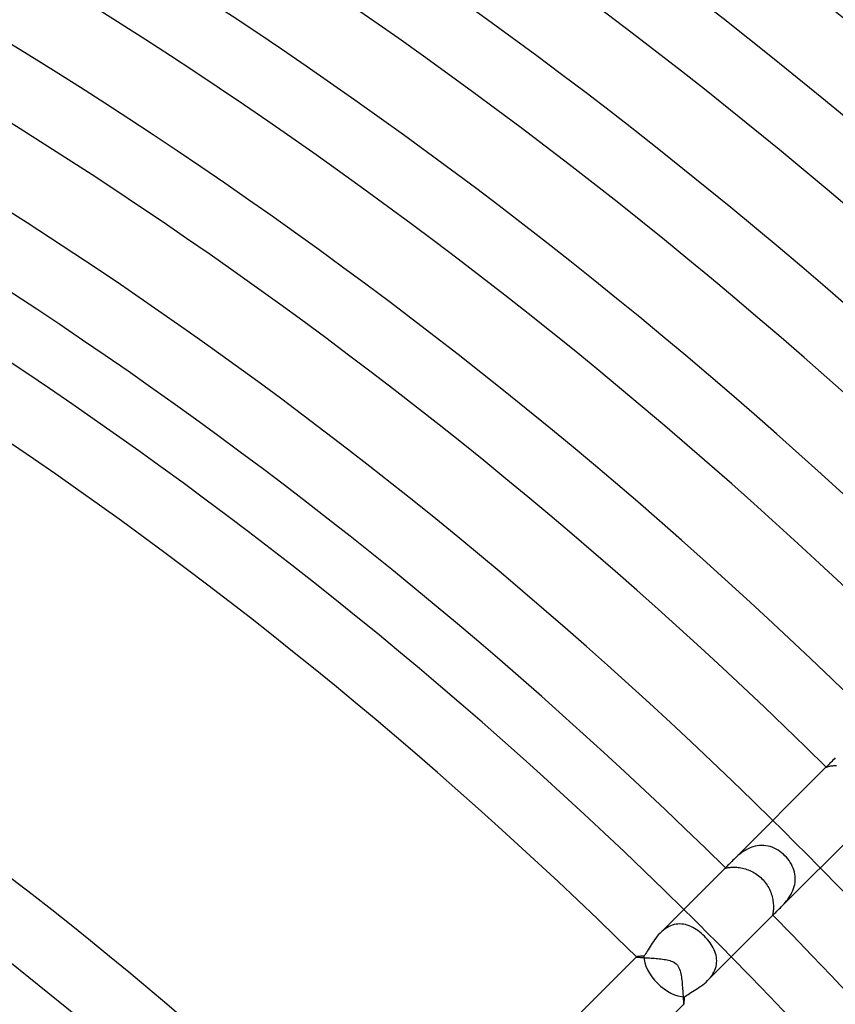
# Model space of a CAD drawing. Header units: millimetres. Extents: x -485 to 485, y -485 to 485.
# Tile 99 of 110: x 150 to 199, y 187 to 245. Entities that reach past the tile are written whole.
import ezdxf

# ---------------------------------------------------------------- set-up
doc = ezdxf.new("R2010")
doc.units = ezdxf.units.MM
doc.layers.add('HIDDEN', color=7, linetype='Continuous')
doc.layers.add('THICK', color=7, linetype='Continuous')

msp = doc.modelspace()

# ---------------------------------------------------------------- linework, layer by layer
at = {"layer": 'HIDDEN'}
for p, q in [((197.987, 200.815), (197.986, 200.814)), ((197.986, 200.814), (197.986, 200.813)), ((197.986, 200.813), (197.986, 200.812)), ((197.986, 200.812), (197.99, 200.812)), ((197.988, 200.816), (197.987, 200.815)), ((197.99, 200.818), (197.988, 200.816)), ((197.992, 200.821), (197.99, 200.818)), ((197.99, 200.812), (197.999, 200.814)), ((197.999, 200.814), (198.013, 200.818)), ((198.013, 200.818), (198.032, 200.824)), ((198.032, 200.824), (198.056, 200.831)), ((198.056, 200.831), (198.086, 200.84)), ((198.086, 200.84), (198.122, 200.849)), ((198.122, 200.849), (198.163, 200.858)), ((198.163, 200.858), (198.21, 200.868)), ((198.21, 200.868), (198.262, 200.877)), ((198.262, 200.877), (198.319, 200.885)), ((198.319, 200.885), (198.382, 200.892)), ((198.382, 200.892), (198.449, 200.897)), ((198.449, 200.897), (198.522, 200.9)), ((198.522, 200.9), (198.598, 200.9)), ((193.499, 196.017), (193.379, 195.966)), ((193.622, 196.061), (193.499, 196.017)), ((193.748, 196.096), (193.622, 196.061)), ((193.876, 196.121), (193.748, 196.096)), ((194.006, 196.137), (193.876, 196.121)), ((194.135, 196.143), (194.006, 196.137)), ((194.264, 196.14), (194.135, 196.143)), ((194.392, 196.126), (194.264, 196.14)), ((194.519, 196.103), (194.392, 196.126)), ((194.645, 196.07), (194.519, 196.103)), ((194.767, 196.029), (194.645, 196.07)), ((194.887, 195.979), (194.767, 196.029)), ((192.662, 195.477), (192.58, 195.402)), ((192.749, 195.552), (192.662, 195.477)), ((192.842, 195.628), (192.749, 195.552)), ((192.94, 195.703), (192.842, 195.628)), ((193.042, 195.775), (192.94, 195.703)), ((193.149, 195.843), (193.042, 195.775)), ((193.261, 195.907), (193.149, 195.843)), ((193.379, 195.966), (193.261, 195.907)), ((195.004, 195.922), (194.887, 195.979)), ((195.118, 195.857), (195.004, 195.922)), ((195.228, 195.784), (195.118, 195.857)), ((195.333, 195.705), (195.228, 195.784)), ((195.434, 195.621), (195.333, 195.705)), ((195.53, 195.53), (195.434, 195.621)), ((195.618, 195.437), (195.53, 195.53)), ((195.701, 195.339), (195.618, 195.437)), ((192.006, 194.834), (191.995, 194.822)), ((192.02, 194.848), (192.006, 194.834)), ((192.162, 194.822), (192.207, 194.828)), ((192.207, 194.828), (192.258, 194.834)), ((192.258, 194.834), (192.314, 194.838)), ((192.314, 194.838), (192.375, 194.842)), ((192.431, 195.259), (192.363, 195.192)), ((192.375, 194.842), (192.441, 194.844)), ((192.503, 195.329), (192.431, 195.259)), ((192.441, 194.844), (192.51, 194.843)), ((192.58, 195.402), (192.503, 195.329)), ((192.51, 194.843), (192.584, 194.841)), ((192.584, 194.841), (192.66, 194.836)), ((192.66, 194.836), (192.739, 194.828)), ((192.739, 194.828), (192.821, 194.818)), ((195.778, 195.237), (195.701, 195.339)), ((195.848, 195.131), (195.778, 195.237)), ((195.912, 195.022), (195.848, 195.131)), ((195.969, 194.909), (195.912, 195.022)), ((196.019, 194.794), (195.969, 194.909)), ((191.982, 194.805), (191.98, 194.8)), ((191.98, 194.8), (191.981, 194.797)), ((191.981, 194.797), (191.986, 194.795)), ((191.987, 194.813), (191.982, 194.805)), ((191.986, 194.795), (191.996, 194.795)), ((191.995, 194.822), (191.987, 194.813)), ((191.996, 194.795), (192.011, 194.796)), ((192.011, 194.796), (192.03, 194.8)), ((192.03, 194.8), (192.055, 194.804)), ((192.055, 194.804), (192.086, 194.81)), ((192.086, 194.81), (192.121, 194.816)), ((192.121, 194.816), (192.162, 194.822)), ((192.821, 194.818), (192.906, 194.804)), ((192.906, 194.804), (192.992, 194.786)), ((192.992, 194.786), (193.079, 194.765)), ((193.079, 194.765), (193.167, 194.741)), ((193.167, 194.741), (193.255, 194.713)), ((193.255, 194.713), (193.343, 194.681)), ((193.343, 194.681), (193.431, 194.645)), ((193.431, 194.645), (193.519, 194.606)), ((193.519, 194.606), (193.605, 194.562)), ((193.605, 194.562), (193.69, 194.515)), ((193.69, 194.515), (193.774, 194.465)), ((193.774, 194.465), (193.855, 194.41)), ((193.855, 194.41), (193.934, 194.352)), ((193.934, 194.352), (194.011, 194.29)), ((194.011, 194.29), (194.085, 194.225)), ((196.061, 194.676), (196.019, 194.794)), ((196.094, 194.556), (196.061, 194.676)), ((196.119, 194.435), (196.094, 194.556)), ((196.136, 194.312), (196.119, 194.435)), ((196.143, 194.188), (196.136, 194.312)), ((194.085, 194.225), (194.157, 194.157)), ((194.157, 194.157), (194.224, 194.086)), ((194.224, 194.086), (194.289, 194.013)), ((194.289, 194.013), (194.35, 193.937)), ((194.35, 193.937), (194.408, 193.858)), ((194.408, 193.858), (194.462, 193.778)), ((194.462, 193.778), (194.513, 193.695)), ((194.513, 193.695), (194.56, 193.61)), ((196.045, 193.575), (196.082, 193.695)), ((196.082, 193.695), (196.111, 193.816)), ((196.111, 193.816), (196.13, 193.939)), ((196.13, 193.939), (196.141, 194.063)), ((196.141, 194.063), (196.143, 194.188)), ((194.56, 193.61), (194.603, 193.525)), ((194.603, 193.525), (194.643, 193.438)), ((194.643, 193.438), (194.678, 193.35)), ((194.678, 193.35), (194.71, 193.262)), ((194.71, 193.262), (194.739, 193.174)), ((194.739, 193.174), (194.763, 193.086)), ((194.763, 193.086), (194.785, 192.999)), ((195.763, 193.025), (195.829, 193.126)), ((195.829, 193.126), (195.892, 193.232)), ((195.892, 193.232), (195.949, 193.342)), ((195.949, 193.342), (196, 193.457)), ((196, 193.457), (196.045, 193.575)), ((194.785, 192.999), (194.802, 192.913)), ((194.802, 192.913), (194.816, 192.829)), ((194.816, 192.829), (194.828, 192.746)), ((194.828, 192.746), (194.836, 192.665)), ((194.836, 192.665), (194.841, 192.588)), ((194.841, 192.588), (194.843, 192.515)), ((194.843, 192.515), (194.844, 192.445)), ((195.259, 192.431), (195.329, 192.503)), ((195.329, 192.503), (195.401, 192.58)), ((195.401, 192.58), (195.475, 192.66)), ((195.475, 192.66), (195.548, 192.745)), ((195.548, 192.745), (195.622, 192.834)), ((195.622, 192.834), (195.693, 192.927)), ((195.693, 192.927), (195.763, 193.025)), ((194.796, 192.011), (194.795, 191.996)), ((194.795, 191.996), (194.795, 191.986)), ((194.795, 191.986), (194.797, 191.981)), ((194.8, 192.031), (194.796, 192.011)), ((194.797, 191.981), (194.8, 191.979)), ((194.804, 192.056), (194.8, 192.031)), ((194.8, 191.979), (194.805, 191.982)), ((194.81, 192.087), (194.804, 192.056)), ((194.805, 191.982), (194.813, 191.987)), ((194.816, 192.123), (194.81, 192.087)), ((194.813, 191.987), (194.822, 191.995)), ((194.822, 192.163), (194.816, 192.123)), ((194.828, 192.21), (194.822, 192.163)), ((194.822, 191.995), (194.834, 192.006)), ((194.834, 192.261), (194.828, 192.21)), ((194.839, 192.318), (194.834, 192.261)), ((194.834, 192.006), (194.848, 192.02)), ((194.842, 192.38), (194.839, 192.318)), ((194.844, 192.445), (194.842, 192.38)), ((195.192, 192.364), (195.259, 192.431)), ((188.698, 191.344), (188.589, 191.293)), ((188.809, 191.386), (188.698, 191.344)), ((188.922, 191.419), (188.809, 191.386)), ((189.035, 191.442), (188.922, 191.419)), ((189.148, 191.456), (189.035, 191.442)), ((189.261, 191.46), (189.148, 191.456)), ((189.374, 191.455), (189.261, 191.46)), ((189.486, 191.442), (189.374, 191.455)), ((189.598, 191.42), (189.486, 191.442)), ((189.708, 191.389), (189.598, 191.42)), ((189.817, 191.352), (189.708, 191.389)), ((189.925, 191.307), (189.817, 191.352)), ((190.031, 191.255), (189.925, 191.307)), ((188.181, 191.005), (188.089, 190.918)), ((188.278, 191.088), (188.181, 191.005)), ((188.379, 191.164), (188.278, 191.088)), ((188.483, 191.233), (188.379, 191.164)), ((188.589, 191.293), (188.483, 191.233)), ((190.136, 191.196), (190.031, 191.255)), ((190.24, 191.132), (190.136, 191.196)), ((190.342, 191.061), (190.24, 191.132)), ((190.443, 190.985), (190.342, 191.061)), ((190.541, 190.904), (190.443, 190.985)), ((190.637, 190.819), (190.541, 190.904)), ((190.729, 190.729), (190.637, 190.819)), ((190.819, 190.636), (190.729, 190.729)), ((190.905, 190.54), (190.819, 190.636)), ((190.985, 190.442), (190.905, 190.54)), ((191.061, 190.342), (190.985, 190.442)), ((191.132, 190.24), (191.061, 190.342)), ((191.196, 190.136), (191.132, 190.24)), ((191.255, 190.031), (191.196, 190.136)), ((191.307, 189.924), (191.255, 190.031)), ((191.352, 189.816), (191.307, 189.924)), ((191.39, 189.707), (191.352, 189.816)), ((191.42, 189.597), (191.39, 189.707)), ((191.442, 189.486), (191.42, 189.597)), ((186.673, 189.501), (186.672, 189.5)), ((186.672, 189.5), (186.672, 189.5)), ((186.672, 189.5), (186.672, 189.499)), ((186.672, 189.499), (186.672, 189.499)), ((186.672, 189.499), (186.672, 189.498)), ((186.672, 189.498), (186.673, 189.498)), ((186.673, 189.498), (186.681, 189.494)), ((186.681, 189.494), (186.699, 189.49)), ((186.699, 189.49), (186.725, 189.486)), ((186.725, 189.486), (186.759, 189.482)), ((186.759, 189.482), (186.802, 189.478)), ((186.802, 189.478), (186.852, 189.474)), ((186.852, 189.474), (186.909, 189.469)), ((186.909, 189.469), (186.972, 189.465)), ((186.972, 189.465), (187.042, 189.461)), ((187.042, 189.461), (187.116, 189.456)), ((187.116, 189.456), (187.196, 189.451)), ((187.196, 189.451), (187.28, 189.446)), ((187.28, 189.446), (187.368, 189.44)), ((187.368, 189.44), (187.459, 189.435)), ((187.459, 189.435), (187.552, 189.428)), ((187.552, 189.428), (187.647, 189.421)), ((187.647, 189.421), (187.743, 189.414)), ((187.743, 189.414), (187.841, 189.406)), ((187.841, 189.406), (187.938, 189.397)), ((187.938, 189.397), (188.036, 189.387)), ((188.036, 189.387), (188.133, 189.376)), ((188.133, 189.376), (188.228, 189.364)), ((188.228, 189.364), (188.321, 189.351)), ((188.321, 189.351), (188.412, 189.336)), ((188.412, 189.336), (188.499, 189.319)), ((188.499, 189.319), (188.583, 189.3)), ((188.583, 189.3), (188.667, 189.277)), ((188.667, 189.277), (188.75, 189.25)), ((188.75, 189.25), (188.832, 189.218)), ((188.832, 189.218), (188.91, 189.178)), ((188.91, 189.178), (188.983, 189.131)), ((188.983, 189.131), (189.051, 189.074)), ((189.051, 189.074), (189.113, 189.007)), ((189.113, 189.007), (189.167, 188.93)), ((191.419, 188.921), (191.442, 189.034)), ((191.455, 189.374), (191.442, 189.486)), ((191.442, 189.034), (191.456, 189.148)), ((191.46, 189.261), (191.455, 189.374)), ((191.456, 189.148), (191.46, 189.261)), ((189.167, 188.93), (189.211, 188.847)), ((189.211, 188.847), (189.246, 188.76)), ((189.246, 188.76), (189.276, 188.671)), ((189.276, 188.671), (189.301, 188.579)), ((189.301, 188.579), (189.321, 188.486)), ((189.321, 188.486), (189.339, 188.395)), ((189.339, 188.395), (189.354, 188.301)), ((191.088, 188.278), (191.163, 188.378)), ((191.163, 188.378), (191.232, 188.482)), ((191.232, 188.482), (191.293, 188.589)), ((191.293, 188.589), (191.344, 188.698)), ((191.344, 188.698), (191.386, 188.809)), ((191.386, 188.809), (191.419, 188.921)), ((189.354, 188.301), (189.368, 188.203)), ((189.368, 188.203), (189.38, 188.102)), ((189.38, 188.102), (189.391, 187.999)), ((189.391, 187.999), (189.401, 187.894)), ((189.401, 187.894), (189.41, 187.788)), ((189.41, 187.788), (189.419, 187.682)), ((190.918, 188.089), (191.006, 188.182)), ((191.006, 188.182), (191.088, 188.278)), ((189.419, 187.682), (189.426, 187.577)), ((189.426, 187.577), (189.433, 187.474)), ((189.433, 187.474), (189.44, 187.375)), ((189.44, 187.375), (189.446, 187.28)), ((189.446, 187.28), (189.452, 187.189)), ((189.452, 187.189), (189.457, 187.104)), ((189.457, 187.104), (189.462, 187.024)), ((189.462, 187.024), (189.467, 186.951)), ((189.467, 186.951), (189.471, 186.884)), ((189.471, 186.884), (189.476, 186.826)), ((189.476, 186.826), (189.48, 186.776)), ((189.48, 186.776), (189.484, 186.735)), ((189.484, 186.735), (189.489, 186.703)), ((189.489, 186.703), (189.493, 186.683)), ((189.493, 186.683), (189.498, 186.673)), ((189.498, 186.673), (189.498, 186.672)), ((189.498, 186.672), (189.499, 186.672)), ((189.499, 186.672), (189.499, 186.672)), ((189.499, 186.672), (189.5, 186.672)), ((189.5, 186.672), (189.501, 186.673)), ((189.5, 186.672), (189.5, 186.672))]:
    msp.add_line(p, q, dxfattribs=at)
for radius, start, end in [(277.5, 44.58706, 45.41292), (270, 44.5756, 45.42444)]:
    msp.add_arc((0, 0), radius, start, end, dxfattribs=at)
at = {"layer": 'THICK'}
for p, q in [((198.46, 201.287), (198.391, 201.217)), ((198.532, 201.36), (198.46, 201.287)), ((192.364, 195.192), (197.992, 200.821)), ((198.005, 200.833), (197.992, 200.821)), ((198.024, 200.85), (198.005, 200.833)), ((198.05, 200.874), (198.024, 200.85)), ((198.083, 200.904), (198.05, 200.874)), ((198.121, 200.941), (198.083, 200.904)), ((198.165, 200.984), (198.121, 200.941)), ((198.214, 201.034), (198.165, 200.984)), ((198.268, 201.089), (198.214, 201.034)), ((198.327, 201.15), (198.268, 201.089)), ((198.391, 201.217), (198.327, 201.15)), ((195.192, 192.364), (200.821, 197.993)), ((188.09, 190.919), (192.02, 194.848)), ((192.048, 194.877), (192.02, 194.848)), ((192.084, 194.912), (192.048, 194.877)), ((192.128, 194.955), (192.084, 194.912)), ((192.178, 195.005), (192.128, 194.955)), ((192.234, 195.062), (192.178, 195.005)), ((192.296, 195.124), (192.234, 195.062)), ((192.363, 195.192), (192.296, 195.124)), ((190.919, 188.09), (194.848, 192.02)), ((194.848, 192.02), (194.882, 192.054)), ((194.882, 192.054), (194.925, 192.098)), ((194.925, 192.098), (194.979, 192.152)), ((194.979, 192.152), (195.042, 192.214)), ((195.042, 192.214), (195.113, 192.285)), ((195.113, 192.285), (195.192, 192.364)), ((187.913, 190.724), (187.832, 190.623)), ((187.999, 190.823), (187.913, 190.724)), ((188.089, 190.918), (187.999, 190.823)), ((187.549, 190.213), (187.488, 190.114)), ((187.615, 190.315), (187.549, 190.213)), ((187.683, 190.417), (187.615, 190.315)), ((187.755, 190.521), (187.683, 190.417)), ((187.832, 190.623), (187.755, 190.521)), ((187.117, 189.546), (187.064, 189.542)), ((187.165, 189.607), (187.117, 189.546)), ((187.214, 189.676), (187.165, 189.607)), ((187.265, 189.753), (187.214, 189.676)), ((187.318, 189.836), (187.265, 189.753)), ((187.372, 189.924), (187.318, 189.836)), ((187.429, 190.017), (187.372, 189.924)), ((187.488, 190.114), (187.429, 190.017)), ((171.819, 174.648), (186.673, 189.501)), ((186.678, 189.504), (186.673, 189.501)), ((186.688, 189.507), (186.678, 189.504)), ((186.702, 189.51), (186.688, 189.507)), ((186.721, 189.513), (186.702, 189.51)), ((186.745, 189.516), (186.721, 189.513)), ((186.772, 189.519), (186.745, 189.516)), ((186.804, 189.522), (186.772, 189.519)), ((186.839, 189.525), (186.804, 189.522)), ((186.877, 189.528), (186.839, 189.525)), ((186.919, 189.532), (186.877, 189.528)), ((186.965, 189.535), (186.919, 189.532)), ((187.013, 189.539), (186.965, 189.535)), ((187.064, 189.542), (187.013, 189.539)), ((190.521, 187.756), (190.623, 187.832)), ((190.623, 187.832), (190.724, 187.913)), ((190.724, 187.913), (190.822, 187.999)), ((190.822, 187.999), (190.918, 188.089)), ((189.607, 187.165), (189.676, 187.214)), ((189.676, 187.214), (189.752, 187.265)), ((189.752, 187.265), (189.835, 187.317)), ((189.835, 187.317), (189.923, 187.372)), ((189.923, 187.372), (190.016, 187.428)), ((190.016, 187.428), (190.113, 187.487)), ((190.113, 187.487), (190.213, 187.549)), ((190.213, 187.549), (190.315, 187.614)), ((190.315, 187.614), (190.417, 187.683)), ((190.417, 187.683), (190.521, 187.756)), ((189.501, 186.673), (174.648, 171.819)), ((189.501, 186.673), (189.504, 186.678)), ((189.504, 186.678), (189.507, 186.688)), ((189.507, 186.688), (189.51, 186.702)), ((189.51, 186.702), (189.513, 186.721)), ((189.513, 186.721), (189.516, 186.744)), ((189.516, 186.744), (189.519, 186.771)), ((189.519, 186.771), (189.522, 186.802)), ((189.522, 186.802), (189.525, 186.837)), ((189.525, 186.837), (189.528, 186.876)), ((189.528, 186.876), (189.532, 186.918)), ((189.532, 186.918), (189.535, 186.963)), ((189.535, 186.963), (189.538, 187.012)), ((189.538, 187.012), (189.542, 187.063)), ((189.542, 187.063), (189.546, 187.117)), ((189.546, 187.117), (189.607, 187.165))]:
    msp.add_line(p, q, dxfattribs=at)
for radius, start, end in [(341.5, 45.32073, 89.67924), (337, 45.34004, 89.65999), (333, 45.33362, 89.66641), (328.5, 45.34881, 89.65116), (324.5, 45.34623, 89.6538), (320, 45.35809, 89.64188), (316, 45.3586, 89.64137), (311.5, 45.36789, 89.63214), (307.5, 45.37081, 89.62922), (303, 45.3782, 89.62183), (299, 45.38273, 89.61725), (294.5, 45.38909, 89.61089), (290.5, 45.39447, 89.60556), (286, 45.40066, 89.59931), (282, 45.40633, 89.59364), (277.5, 45.41292, 89.58705), (273.5, 45.41899, 89.58103), (270, 45.42444, 89.57559), (266, 45.4308, 89.56917), (245, 45.4677, 89.53228), (241, 45.47549, 89.52448), (218, 45.52568, 89.47435), (277.5, 0.41293, 44.58706), (273.5, 0.419, 44.58099), (270, 0.42439, 44.5756)]:
    msp.add_arc((0, 0), radius, start, end, dxfattribs=at)
for start_param, end_param in [(0.538305, 1.570796), (1.570796, 2.603287)]:
    msp.add_ellipse((188.758, 188.758), major_axis=(-1.414, 1.414), ratio=0.588403, start_param=start_param, end_param=end_param, dxfattribs=at)

doc.saveas('drawing.dxf')
